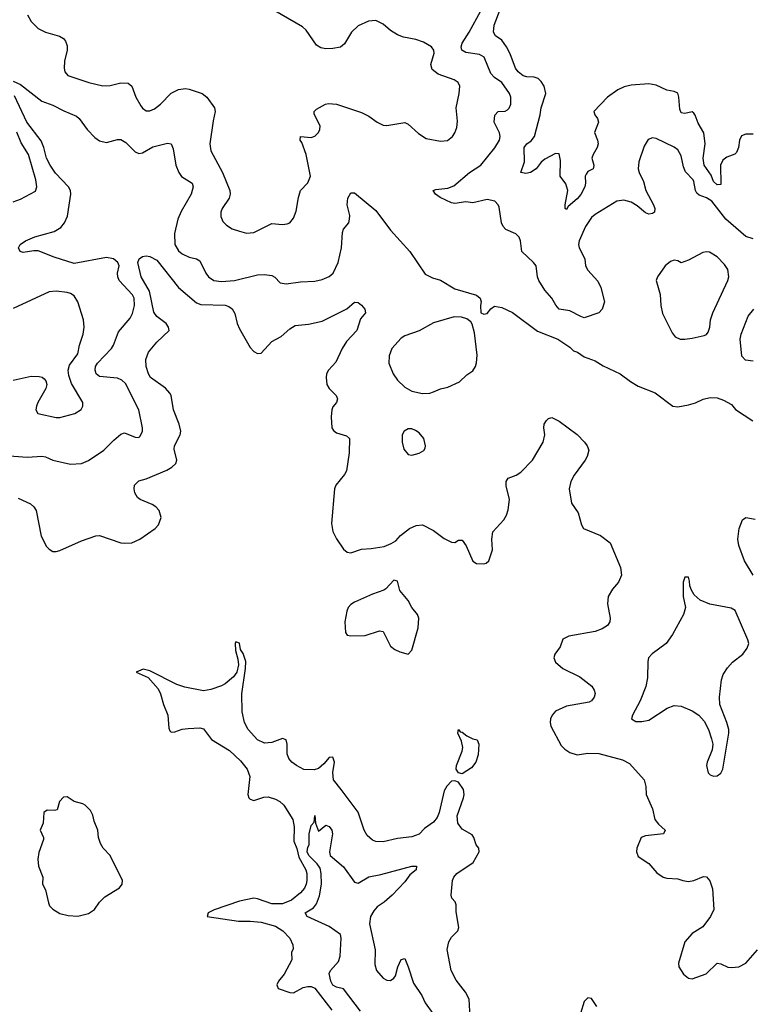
# Model space of a CAD drawing. Header units: inches. Extents: x 1449094 to 1618372, y 389908 to 534307.
# Tile 84 of 256: x 1470526 to 1474594, y 453202 to 458680. Entities that reach past the tile are written whole.
import ezdxf

# ---------------------------------------------------------------- set-up
doc = ezdxf.new("R2010")
doc.units = ezdxf.units.IN
doc.header["$MEASUREMENT"] = 0
doc.layers.add('B4475', color=7, linetype='Continuous')

msp = doc.modelspace()

# ---------------------------------------------------------------- linework, layer by layer
at = {"layer": 'B4475', "color": 5}
for points, elevation in [([(1470570, 458706.8), (1470590, 458670.7), (1470630, 458630.5), (1470670, 458610.5), (1470748, 458588), (1470770, 458574.8), (1470781.4, 458561.4), (1470790, 458534), (1470790.6, 458510.6), (1470774.9, 458450), (1470773.4, 458410), (1470778.4, 458390), (1470794, 458370), (1470911, 458330), (1470990, 458312.9), (1471030, 458313.8), (1471090, 458329.2), (1471130, 458327.7), (1471151, 458311), (1471172.3, 458250), (1471200.7, 458200.7), (1471210, 458187.7), (1471230, 458173.6), (1471250, 458173.2), (1471276.3, 458183.7), (1471311, 458210), (1471369.1, 458270.9), (1471410, 458291.3), (1471450, 458296.5), (1471470, 458294.4), (1471543, 458270), (1471568.9, 458250), (1471610.4, 458190), (1471614.9, 458170), (1471602.9, 458117.1), (1471584.6, 457990), (1471591, 457950), (1471655.5, 457830), (1471696.5, 457730), (1471699.1, 457710), (1471692.8, 457687.2), (1471653.7, 457630), (1471645.3, 457610), (1471645.7, 457585.7), (1471657.7, 457557.7), (1471677.5, 457537.5), (1471710, 457517.4), (1471750, 457503.1), (1471790, 457491.8), (1471830, 457496.5), (1471930, 457546.3), (1471990, 457541.3), (1472015.2, 457544.8), (1472030, 457550.8), (1472050, 457576), (1472066, 457614), (1472078, 457690), (1472089.7, 457730), (1472130, 457773.1), (1472144.7, 457810), (1472121.6, 457930), (1472097.4, 457997.3), (1472088, 458010), (1472089, 458030), (1472150, 458025.2), (1472170, 458032.2), (1472190, 458053.4), (1472197.7, 458070), (1472198.9, 458090), (1472166, 458154), (1472165.2, 458170), (1472178, 458182), (1472228.7, 458210), (1472245.4, 458214.6), (1472289.6, 458210.4), (1472430, 458163.1), (1472470, 458144.2), (1472517.1, 458110), (1472550, 458093.8), (1472571.3, 458091.3), (1472670, 458107.4), (1472690, 458099.5), (1472746.1, 458046.1), (1472790, 458019.6), (1472870, 458003.8), (1472907.5, 458007.5), (1472937, 458030), (1472949.7, 458050.3), (1472959.4, 458080.6), (1472964, 458116), (1472955.8, 458190), (1472974, 458270), (1472976.3, 458310), (1472967.3, 458330), (1472945.9, 458345.9), (1472857.1, 458377.1), (1472823.7, 458403.7), (1472815, 458430), (1472833.2, 458493.2), (1472832.4, 458510), (1472818.7, 458530), (1472775, 458555), (1472732, 458570), (1472663.6, 458583.6), (1472630, 458595.3), (1472590, 458620.9), (1472550, 458655.6), (1472510, 458675.1), (1472467.7, 458672.3), (1472410, 458645.1), (1472373.4, 458610), (1472334, 458546), (1472313, 458527), (1472270, 458519.2), (1472230, 458518.2), (1472203.9, 458523.9), (1472178.9, 458538.9), (1472121.4, 458621.4), (1472101, 458641), (1471897.8, 458757.8)], 660), ([(1474610, 457460.9), (1474570, 457474.6), (1474457.2, 457570), (1474379.4, 457670), (1474350, 457689.1), (1474310, 457703.4), (1474295.9, 457715.9), (1474288.6, 457730), (1474280.4, 457780.4), (1474276, 457790), (1474233.5, 457833.5), (1474222.1, 457862.1), (1474210, 457922.7), (1474190, 457956.3), (1474170, 457971.1), (1474070, 458019.5), (1474050, 458022.7), (1474025.5, 458014.5), (1474003.7, 457976.3), (1473973.4, 457890), (1473970.3, 457850.3), (1473974.9, 457830), (1473999.6, 457779.6), (1474012.2, 457730), (1474055, 457650), (1474062, 457630), (1474060.3, 457610), (1474050, 457601.1), (1474030, 457598.5), (1474010, 457606.2), (1473965, 457645), (1473930, 457664.7), (1473890, 457676.8), (1473850.2, 457669.8), (1473730, 457597.2), (1473710, 457579.8), (1473676.5, 457530), (1473641.5, 457450), (1473637.3, 457430), (1473641.3, 457410), (1473672.2, 457350), (1473677, 457310), (1473690, 457286), (1473745.1, 457225.1), (1473762.6, 457190), (1473782, 457110), (1473770.3, 457069.7), (1473750, 457049.5), (1473670, 457022), (1473650, 457028), (1473590, 457060.9), (1473530, 457069.2), (1473511.3, 457091.3), (1473489.6, 457130), (1473450, 457175.6), (1473417.2, 457230), (1473409.7, 457250), (1473402.4, 457310), (1473387.3, 457330), (1473322, 457390), (1473314, 457450), (1473306.6, 457470), (1473287.9, 457487.9), (1473233.6, 457513.6), (1473218.7, 457530), (1473208.3, 457550), (1473196.4, 457636.4), (1473191, 457651), (1473172.3, 457670), (1473130, 457679.8), (1473050, 457660.4), (1473010, 457667), (1472950, 457657.9), (1472930, 457661), (1472867.2, 457690), (1472842, 457710), (1472827.6, 457730), (1472844, 457736), (1472910, 457742.1), (1472944, 457756), (1473030, 457829.4), (1473093.1, 457870), (1473172.6, 457967.4), (1473198.4, 458010), (1473202.1, 458030), (1473198.7, 458050), (1473167.6, 458110), (1473171.5, 458148.5), (1473190, 458168.9), (1473230, 458172), (1473241.7, 458178.3), (1473251.8, 458188.2), (1473261.7, 458210), (1473261.4, 458250), (1473252.9, 458270), (1473210.8, 458330), (1473170, 458358.4), (1473150, 458380.4), (1473112, 458472), (1473086.4, 458486.4), (1473010, 458498.2), (1472988.1, 458510), (1472984.9, 458530), (1472989.2, 458550), (1473028.6, 458610), (1473094.1, 458730)], 640), ([(1474610, 458043.2), (1474570, 458042.9), (1474545.8, 458034.2), (1474533.4, 458010), (1474527.9, 457970), (1474517.9, 457942.1), (1474508.3, 457931.7), (1474464.2, 457915.8), (1474441.7, 457898.3), (1474428.6, 457870), (1474430, 457762.4), (1474410, 457760.6), (1474390, 457779.3), (1474376, 457816), (1474337.3, 457870), (1474331.4, 457910), (1474343.7, 457990), (1474334.8, 458050), (1474303.7, 458103.7), (1474288.1, 458148.1), (1474279.3, 458159.3), (1474270, 458166.9), (1474230, 458157.8), (1474210, 458162), (1474202.8, 458182.8), (1474197, 458250), (1474190, 458271.1), (1474170, 458280.3), (1474130, 458288.9), (1474070, 458315.7), (1474030, 458324), (1473930, 458316.8), (1473892.7, 458307.3), (1473855.9, 458290), (1473799.8, 458250), (1473722.3, 458170), (1473728, 458150), (1473743.2, 458130), (1473748.2, 458110), (1473726.7, 458053.3), (1473744, 458010), (1473747, 457990), (1473741.8, 457970), (1473719, 457930), (1473712.6, 457910), (1473723.1, 457870), (1473722, 457858), (1473719.1, 457850), (1473690, 457834.8), (1473679.6, 457820.4), (1473675, 457810), (1473677.3, 457770), (1473673.7, 457750), (1473650, 457707.4), (1473630, 457682.8), (1473579.9, 457640.1), (1473570, 457623.7), (1473563.7, 457630), (1473563, 457650), (1473577.7, 457730), (1473566.8, 457766.9), (1473536.5, 457810), (1473537, 457897), (1473530, 457934.5), (1473510, 457936.3), (1473450, 457903.5), (1473430, 457888.4), (1473401.2, 457850), (1473370, 457830.7), (1473344.7, 457824.7), (1473316, 457830), (1473336.2, 457890), (1473334.8, 457970), (1473349.7, 457990), (1473373.4, 458006.6), (1473393.6, 458030), (1473424.2, 458150), (1473429.8, 458190), (1473455.2, 458270), (1473445.7, 458310), (1473430, 458336.8), (1473412.8, 458352.8), (1473390, 458361.3), (1473350, 458363), (1473330, 458368.7), (1473302.1, 458390), (1473287.7, 458410), (1473257.3, 458490), (1473237, 458530), (1473210, 458565.5), (1473176.4, 458590), (1473164.1, 458610), (1473168.5, 458650), (1473202.2, 458737.8)], 620), ([(1470490, 458338.9), (1470530, 458320.3), (1470650, 458226), (1470710, 458204.4), (1470772.2, 458172.2), (1470843.4, 458143.4), (1470858.3, 458130), (1470902, 458070), (1470944.8, 458024.8), (1470970, 458006.4), (1471010, 457996.5), (1471070, 458013.4), (1471090, 458013.7), (1471117.6, 457997.6), (1471170, 457944.9), (1471190, 457935.5), (1471210, 457939.3), (1471268, 457972), (1471350, 457992.7), (1471370.3, 457990.3), (1471381.3, 457961.3), (1471396.5, 457870), (1471411.6, 457830), (1471427.9, 457807.9), (1471486.7, 457770), (1471492.8, 457750), (1471480.2, 457710), (1471426.2, 457613.8), (1471406.7, 457570), (1471388.5, 457490), (1471390.2, 457430), (1471410, 457393.4), (1471430, 457377.3), (1471470, 457358.2), (1471510, 457349), (1471530, 457337.6), (1471562.3, 457270), (1471578, 457250), (1471608, 457230), (1471650, 457224.1), (1471722, 457230), (1471850, 457260.2), (1471890, 457262.4), (1471930, 457256.5), (1471946.8, 457246.8), (1471976.9, 457216.9), (1472010, 457211.4), (1472090, 457221.6), (1472170, 457225.4), (1472210, 457234), (1472248.5, 457251.5), (1472270.8, 457270), (1472299.8, 457330), (1472318.3, 457410), (1472324.1, 457495.9), (1472330, 457514.4), (1472358.3, 457550), (1472363.5, 457570), (1472363.9, 457590), (1472349.8, 457650), (1472352.9, 457687.1), (1472370, 457717.3), (1472390, 457717.3), (1472510, 457619.1), (1472590.4, 457510), (1472697.7, 457390), (1472783.7, 457263.7), (1472824.4, 457244.4), (1472870, 457230.4), (1472950, 457182), (1473070, 457146.8), (1473091, 457130), (1473096, 457110), (1473091.3, 457090), (1473094, 457050), (1473110, 457042), (1473130, 457044.7), (1473149, 457071), (1473170, 457086), (1473210, 457078), (1473270, 457050.4), (1473410, 456946.4), (1473522.4, 456902.4), (1473590, 456858), (1473610, 456838), (1473632, 456830), (1473670, 456804.7), (1473730, 456782.8), (1473774.6, 456754.6), (1473870, 456710.6), (1473926.7, 456666.7), (1473970, 456642), (1474063.9, 456603.9), (1474162, 456530), (1474190, 456526.8), (1474250, 456537.3), (1474290, 456547.7), (1474331.7, 456568.3), (1474370, 456578), (1474410, 456576.3), (1474444.1, 456564.1), (1474490, 456538.8), (1474511.7, 456511.7), (1474608.8, 456448.8)], 640), ([(1470417.2, 456257.2), (1470570, 456245.5), (1470650, 456251.6), (1470670, 456247.4), (1470710, 456229), (1470810, 456206.7), (1470870, 456211.6), (1470910, 456227), (1470995.4, 456284.6), (1471050, 456341.6), (1471090, 456374.4), (1471110, 456381.6), (1471170, 456358), (1471190, 456354.8), (1471197.6, 456362.4), (1471209.4, 456390), (1471209.6, 456410), (1471189.8, 456510), (1471115.2, 456655.2), (1471095, 456675), (1471070, 456685.2), (1470970, 456695.5), (1470952.1, 456710), (1470946.6, 456730), (1470949, 456750), (1470959.8, 456770), (1471037.1, 456850), (1471048.9, 456870), (1471076.1, 456943.9), (1471141.2, 457018.8), (1471154.1, 457045.9), (1471165.4, 457090), (1471163.7, 457130), (1471153.8, 457150), (1471080.7, 457230), (1471072.2, 457250), (1471071.4, 457270), (1471079.4, 457310), (1471072.5, 457330), (1471049.5, 457350), (1471010, 457357), (1470830, 457324), (1470718.5, 457358.5), (1470630, 457393.3), (1470605.4, 457394.6), (1470545.1, 457385.1), (1470529.7, 457389.7), (1470519.5, 457410), (1470529.4, 457430), (1470559.3, 457450), (1470610, 457472.4), (1470718, 457502), (1470755.3, 457524.7), (1470775.4, 457550), (1470793.2, 457586.8), (1470811.9, 457710), (1470808.3, 457730), (1470798.1, 457750), (1470726.4, 457826.4), (1470695.9, 457870), (1470676.1, 457910), (1470660.9, 457970), (1470645.9, 458005.9), (1470565.1, 458110), (1470496.9, 458256.9)], 640), ([(1470490, 457667.2), (1470530, 457681.7), (1470614.6, 457725.4), (1470620.9, 457750), (1470615.7, 457790), (1470575, 457930), (1470534.7, 457994.7), (1470510, 458053.5)], 660), ([(1470517.8, 456017.8), (1470586.9, 455986.9), (1470605.7, 455970), (1470618, 455950), (1470645.8, 455805.8), (1470675.5, 455750), (1470690, 455733.4), (1470710, 455721.6), (1470730, 455720.5), (1470750, 455726), (1470870, 455780.3), (1470950, 455808.4), (1470970, 455810.5), (1471090, 455770.3), (1471110, 455767.9), (1471150, 455770.2), (1471194.7, 455790), (1471280.7, 455850), (1471299.5, 455870), (1471314.5, 455910), (1471302.9, 455950), (1471285.1, 455970), (1471263.5, 455983.5), (1471197.2, 456010), (1471182, 456022), (1471167, 456047), (1471162.9, 456070), (1471166, 456090), (1471190, 456114), (1471230, 456125.2), (1471345.4, 456174.6), (1471373.3, 456190), (1471395.1, 456210), (1471400.5, 456230), (1471385.6, 456290), (1471388.9, 456310), (1471420.2, 456370), (1471422.6, 456390), (1471414, 456430), (1471382.4, 456510), (1471369.7, 456589.7), (1471362.9, 456602.9), (1471337.6, 456630), (1471255.4, 456690), (1471243.8, 456710), (1471231, 456750), (1471228.4, 456790), (1471243.5, 456830), (1471290, 456886), (1471359.3, 456950), (1471354.3, 456970), (1471342.6, 456990), (1471290, 457028.8), (1471273.8, 457053.8), (1471248.3, 457170), (1471202, 457250), (1471184.7, 457330), (1471190.7, 457350), (1471210, 457361.7), (1471230, 457365.5), (1471250, 457362), (1471290, 457342), (1471410, 457190.2), (1471510, 457105.2), (1471534.7, 457094.7), (1471670, 457091.8), (1471690, 457085.2), (1471710, 457071.5), (1471724.7, 457044.7), (1471737.2, 456990), (1471750, 456959.3), (1471810, 456857.1), (1471830, 456834.4), (1471850, 456822.4), (1471870, 456824.9), (1471930, 456890.4), (1471982.7, 456917.3), (1472030, 456960.3), (1472060.6, 456979.4), (1472134.1, 456985.9), (1472210, 457003.7), (1472348.5, 457071.5), (1472390, 457108.2), (1472410, 457106), (1472430, 457092.4), (1472448.4, 457070), (1472452.4, 457050), (1472423.8, 457016.2), (1472404.2, 456950), (1472346.5, 456890), (1472322, 456850), (1472286.1, 456773.9), (1472245.7, 456730), (1472235.3, 456710), (1472232.2, 456690), (1472237, 456650), (1472250, 456628.5), (1472288.4, 456590), (1472296.4, 456570), (1472290.4, 456550), (1472270, 456526.6), (1472264.2, 456510), (1472259.8, 456470), (1472264.6, 456410), (1472274.4, 456394.4), (1472290, 456381.8), (1472345.4, 456365.4), (1472362.4, 456350), (1472360.6, 456270), (1472345.5, 456170), (1472335.2, 456150), (1472286.9, 456090), (1472279.1, 456070), (1472263.2, 455876.8), (1472270, 455833.4), (1472290, 455791.8), (1472330, 455734), (1472350, 455717), (1472370, 455713.4), (1472430, 455733.4), (1472482.7, 455737.3), (1472555.3, 455750), (1472595.1, 455764.9), (1472620.1, 455779.9), (1472646.6, 455810), (1472697.2, 455850), (1472733.9, 455866.1), (1472770, 455870.4), (1472830, 455838.7), (1472890, 455794), (1472930, 455772.4), (1472950, 455770.6), (1472970, 455784), (1472990, 455784.9), (1473013.1, 455753.1), (1473050, 455668.3), (1473070, 455654.4), (1473108.1, 455651.9), (1473123.6, 455656.4), (1473139.3, 455670), (1473159.3, 455730), (1473154.5, 455790), (1473160.9, 455830), (1473221.8, 455898.2), (1473236.4, 455923.6), (1473246.1, 455953.9), (1473252.6, 456010), (1473234, 456086), (1473234, 456110), (1473246, 456130), (1473290, 456146.3), (1473317.3, 456162.7), (1473382, 456230), (1473440.7, 456330), (1473449.5, 456370), (1473444.5, 456410), (1473447, 456430), (1473459, 456450), (1473470, 456461), (1473490, 456466.8), (1473530, 456447.3), (1473630, 456372.7), (1473670.7, 456330), (1473686, 456310), (1473694.4, 456285.6), (1473686, 456250), (1473674.8, 456230), (1473614.1, 456145.9), (1473594.4, 456110), (1473586.4, 456070), (1473599.3, 455990), (1473635.6, 455935.6), (1473654, 455870), (1473666, 455850), (1473761, 455810), (1473814, 455770), (1473872.3, 455632.3), (1473876.4, 455590), (1473861.1, 455550), (1473827.4, 455512.6), (1473802.8, 455470), (1473798.5, 455430), (1473814.6, 455350), (1473812, 455330), (1473798.4, 455310), (1473770, 455291.2), (1473730, 455276.8), (1473584.7, 455250), (1473550, 455234), (1473536, 455190), (1473506, 455150), (1473501, 455130), (1473510, 455106), (1473550.5, 455070.5), (1473644.4, 455024.4), (1473711.7, 454971.7), (1473725.3, 454950), (1473730.3, 454930.3), (1473724.4, 454910), (1473710.7, 454890), (1473696.7, 454883.3), (1473570, 454860.9), (1473510, 454832.6), (1473490.3, 454810), (1473481.5, 454790), (1473479, 454770), (1473482.8, 454750), (1473541.9, 454641.9), (1473561.9, 454621.9), (1473590, 454603.6), (1473630, 454590.2), (1473690, 454599.7), (1473750, 454597.4), (1473881.8, 454561.8), (1473921.2, 454541.2), (1474003.8, 454450), (1474013, 454413), (1474014, 454370), (1474049.2, 454290), (1474062.7, 454230), (1474083.3, 454203.3), (1474120.3, 454170), (1474110.8, 454150), (1474010, 454139.8), (1473986.7, 454130), (1473963.1, 454070), (1473960.4, 454050), (1473970, 454024.9), (1474030, 453984.4), (1474073.9, 453933.9), (1474110, 453908.5), (1474130, 453903.1), (1474190, 453900.4), (1474218, 453890), (1474250, 453884.9), (1474279, 453890), (1474333.4, 453913.4), (1474350.5, 453910.5), (1474368.7, 453888.7), (1474384, 453844), (1474390.3, 453730), (1474373.1, 453690), (1474330, 453633), (1474270, 453596), (1474229.3, 453550), (1474194.1, 453430), (1474196.4, 453410), (1474222.5, 453370), (1474250, 453346.4), (1474270, 453342.7), (1474348.8, 453371.2), (1474410, 453430.4), (1474430, 453427.7), (1474470, 453408), (1474490, 453406), (1474530, 453410.4), (1474570, 453430.4), (1474635.2, 453504.8)], 620), ([(1470490, 456675.2), (1470590, 456697.2), (1470635.2, 456695.2), (1470651.2, 456691.2), (1470662.3, 456682.3), (1470672.2, 456670), (1470676.5, 456650), (1470671.4, 456628.6), (1470627.2, 456550), (1470620.4, 456530), (1470616.3, 456510), (1470627.3, 456490), (1470730, 456467), (1470750, 456467.2), (1470834, 456490), (1470868.1, 456511.9), (1470876.9, 456530), (1470876.9, 456550), (1470815.2, 456655.2), (1470800.7, 456700.7), (1470796.8, 456730), (1470802.8, 456757.2), (1470850, 456820.7), (1470859.8, 456870), (1470879.8, 456930), (1470885.1, 456970), (1470881.1, 457010), (1470849.7, 457110), (1470830, 457144.5), (1470810, 457157.4), (1470790, 457162.6), (1470730, 457169.7), (1470690, 457165.4), (1470490, 457073.6)], 660), ([(1474610, 456779.7), (1474566.6, 456786.6), (1474547.3, 456807.3), (1474538.2, 456901.8), (1474543.8, 456930), (1474583.1, 457030), (1474613.7, 457070)], 640), ([(1474611.1, 455590), (1474561.6, 455670), (1474530, 455755.3), (1474524.2, 455790), (1474531.8, 455850), (1474550, 455898), (1474570, 455910.8), (1474621.1, 455901.1)], 620), ([(1473033.6, 453130), (1473028.3, 453230), (1473008.9, 453268.9), (1472956.6, 453336.6), (1472929, 453390), (1472906.4, 453506.4), (1472915.8, 453550), (1472930, 453576), (1472966, 453610), (1472970.8, 453630), (1472957.3, 453717.3), (1472955.8, 453755.8), (1472951.5, 453771.5), (1472931.8, 453791.8), (1472928.2, 453808.2), (1472936.9, 453890), (1472944.2, 453910), (1472960.3, 453930), (1473050.3, 453990), (1473085.5, 454050), (1473083, 454070), (1473067, 454090), (1473055.3, 454130), (1473045.6, 454145.6), (1472990, 454176.8), (1472966.3, 454210), (1472962.9, 454250), (1472997, 454350), (1473001.4, 454370), (1472997.6, 454397.6), (1472970, 454438), (1472950, 454445.4), (1472930, 454443.2), (1472904.3, 454415.7), (1472889.5, 454390), (1472861.5, 454270), (1472850, 454241.5), (1472830, 454214.8), (1472780.5, 454179.5), (1472750, 454149.4), (1472710, 454134.1), (1472630, 454124.3), (1472550, 454105.4), (1472510, 454107.3), (1472490, 454115.5), (1472461.9, 454141.9), (1472443.5, 454170), (1472410, 454270.2), (1472317.1, 454397.1), (1472273, 454450), (1472268.9, 454491.1), (1472279.3, 454550), (1472270, 454577.6), (1472250, 454574.6), (1472220.3, 454539.7), (1472190, 454514.3), (1472166.4, 454506.4), (1472109.1, 454509.1), (1472067.9, 454530), (1472042.2, 454550), (1472025.6, 454570), (1472015.6, 454595.6), (1472015.6, 454650), (1472010, 454674), (1471990, 454680.2), (1471930, 454657.7), (1471890, 454654.6), (1471850, 454673.2), (1471798.6, 454730), (1471777.2, 454770), (1471764.7, 454830), (1471762.8, 454930), (1471784.3, 455070), (1471785, 455110), (1471770, 455154.4), (1471755.9, 455175.9), (1471750, 455210.6), (1471730, 455219.3), (1471726.2, 455210), (1471727.2, 455170), (1471741.3, 455121.3), (1471745, 455090), (1471736, 455050), (1471715.9, 455024.1), (1471670, 454985.4), (1471650, 454974), (1471590, 454954.2), (1471550, 454946.5), (1471445.5, 454965.5), (1471401.2, 454981.2), (1471250, 455056.5), (1471212.9, 455067.1), (1471175.3, 455050), (1471240.9, 455020.9), (1471297, 454957), (1471310.7, 454930), (1471327.2, 454870), (1471350.8, 454810), (1471357.4, 454737.4), (1471362.7, 454722.7), (1471370, 454716.2), (1471390, 454717.4), (1471430, 454731.9), (1471463.4, 454736.6), (1471530, 454740.4), (1471550, 454733.7), (1471594.6, 454674.6), (1471694.9, 454614.9), (1471755.9, 454555.9), (1471792.6, 454510), (1471807, 454470), (1471796.8, 454370), (1471803, 454350), (1471810, 454342.4), (1471830, 454335.1), (1471886.5, 454353.5), (1471910, 454355.4), (1471950, 454344), (1471974.8, 454330), (1471997.4, 454310), (1472047.2, 454230), (1472054.8, 454190), (1472052.9, 454110), (1472070, 454068.5), (1472081.4, 454021.4), (1472119.7, 453950), (1472125.2, 453930), (1472125.7, 453890), (1472121.1, 453870), (1472111.2, 453848.8), (1472090, 453821.2), (1472039.6, 453780.4), (1471990, 453760.1), (1471930, 453760.5), (1471850, 453789.4), (1471830, 453791.6), (1471750, 453776.2), (1471610, 453727.6), (1471576.2, 453710), (1471569.6, 453690), (1471744.2, 453664.2), (1471810, 453664.7), (1471870, 453659), (1471950, 453636.9), (1471991.6, 453610), (1472030.8, 453570), (1472047.2, 453532.8), (1472049.5, 453510.5), (1472039, 453490), (1472041.2, 453450), (1471999.4, 453370), (1471966.4, 453330), (1471958, 453310), (1471966, 453290), (1472030, 453267.7), (1472050, 453266.3), (1472105.3, 453294.7), (1472130, 453301.6), (1472150, 453301.8), (1472170, 453292.3), (1472264.1, 453170)], 580), ([(1472423.6, 453163.6), (1472330, 453287.2), (1472290, 453297.7), (1472270, 453309), (1472259.3, 453330), (1472250, 453373.4), (1472257.7, 453390), (1472300.7, 453439.3), (1472310.8, 453470), (1472316.9, 453570), (1472312.6, 453590), (1472250, 453634.5), (1472127, 453690), (1472116.2, 453710), (1472161.8, 453738.2), (1472178.7, 453761.3), (1472195.4, 453804.6), (1472206.7, 453870), (1472205.6, 453930), (1472199.1, 453959.1), (1472183.4, 453983.4), (1472136, 454030), (1472126.5, 454050), (1472130, 454076.4), (1472137.2, 454090), (1472138.5, 454150), (1472150, 454196), (1472165.6, 454214.4), (1472170, 454252), (1472174, 454210), (1472190, 454164.7), (1472230, 454198), (1472250, 454191), (1472264, 454170), (1472267.3, 454150), (1472250.6, 454050.6), (1472254.8, 454030), (1472330, 453967.3), (1472390, 453881), (1472410, 453876), (1472470, 453910.3), (1472536.4, 453923.6), (1472710, 453970.3), (1472736, 453970), (1472734, 453950), (1472697.7, 453922.3), (1472670, 453883), (1472601.1, 453810), (1472556.5, 453770), (1472516.4, 453743.6), (1472497.2, 453722.8), (1472480.2, 453690), (1472474.8, 453650), (1472505, 453505), (1472504.2, 453424.2), (1472512.6, 453390), (1472550, 453347.1), (1472570, 453335.9), (1472590, 453334.7), (1472610, 453347.2), (1472618.9, 453361.1), (1472631.3, 453410), (1472650, 453450.6), (1472670, 453456), (1472690, 453411), (1472718.7, 453318.7), (1472764.9, 453250), (1472783.1, 453210), (1472827.2, 453150)], 560), ([(1473740.3, 453190), (1473710, 453234.9), (1473690, 453237), (1473670, 453218.4), (1473649.1, 453150.9)], 580)]:
    msp.add_lwpolyline(points, dxfattribs=dict(at, elevation=elevation))
for points, elevation in [([(1474350, 457389.5), (1474330, 457385.6), (1474250, 457342.6), (1474210, 457327), (1474190, 457339), (1474170, 457342.7), (1474150, 457334.5), (1474120.7, 457310), (1474077.3, 457250), (1474070.7, 457230), (1474092.1, 457152.1), (1474095.8, 457090), (1474104.9, 457044.9), (1474158.7, 456938.7), (1474176, 456916), (1474202.9, 456902.9), (1474230, 456902), (1474270, 456908.5), (1474337.1, 456922.9), (1474350, 456928.2), (1474358.8, 456941.2), (1474369.6, 456970), (1474373.3, 457010), (1474386, 457050), (1474469.7, 457230), (1474474.7, 457250), (1474469.6, 457290), (1474450, 457318), (1474410, 457360.9), (1474367.2, 457387.2)], 660), ([(1472946, 457026), (1472830, 456994), (1472750, 456949), (1472670, 456921.2), (1472650, 456907.3), (1472598.3, 456850), (1472583.7, 456810), (1472581.3, 456770), (1472604.9, 456710), (1472630, 456674), (1472670, 456635.3), (1472710, 456613.1), (1472770, 456600.2), (1472810, 456602.7), (1472830, 456608.9), (1472870, 456626.5), (1472910, 456635.6), (1472975.1, 456664.9), (1473015.4, 456704.6), (1473050, 456726.7), (1473063.5, 456750), (1473069.9, 456770.1), (1473072.9, 456812.9), (1473058.8, 456938.8), (1473046.2, 456986.2), (1473038.7, 456998.7), (1473015.8, 457015.8), (1472985.9, 457025.9)], 640), ([(1472710, 456404.5), (1472690, 456404.5), (1472667.3, 456390), (1472655.5, 456370), (1472655.5, 456330), (1472665.5, 456290), (1472690, 456260.7), (1472710, 456257.3), (1472750, 456267.7), (1472776.2, 456283.8), (1472783.7, 456296.3), (1472786.6, 456310), (1472776.9, 456350), (1472750, 456380.7), (1472730, 456394.5)], 640), ([(1474250, 455578), (1474230, 455578), (1474221, 455550), (1474220.5, 455470), (1474233.4, 455410), (1474222, 455370), (1474160.5, 455259.5), (1474125.3, 455210), (1474047.9, 455152.1), (1474028.1, 455130), (1474023, 455110), (1474022.4, 455017.6), (1474013.1, 454970), (1473981.5, 454890), (1473937.6, 454810), (1473933.4, 454790), (1473956.1, 454776.1), (1473990, 454776), (1474030, 454783.6), (1474131, 454849), (1474170, 454864.4), (1474210, 454861.3), (1474270, 454834.9), (1474307.3, 454810), (1474337.3, 454777.3), (1474362, 454730), (1474378.4, 454678.4), (1474384.9, 454650), (1474382.5, 454617.5), (1474353.4, 454550), (1474350.7, 454530.7), (1474358.8, 454490), (1474370, 454478.8), (1474390, 454470.7), (1474410, 454474), (1474430, 454487.3), (1474440.9, 454510), (1474474, 454710), (1474474, 454730), (1474464.5, 454770), (1474424, 454870), (1474422, 454910), (1474433.3, 455006.7), (1474443.7, 455036.3), (1474466.8, 455073.1), (1474494.6, 455105.4), (1474553.3, 455150), (1474577, 455183), (1474585.6, 455210), (1474581.3, 455230), (1474510, 455392.8), (1474486.8, 455406.8), (1474368.7, 455428.7), (1474315.1, 455450), (1474281, 455481), (1474266, 455506), (1474257.2, 455530), (1474256.5, 455556.5)], 640), ([(1472610, 455561.2), (1472565.8, 455514.2), (1472553.4, 455506.6), (1472490, 455484.5), (1472390, 455439.3), (1472370, 455427.1), (1472355.8, 455410), (1472346.9, 455390), (1472337.3, 455330), (1472340.4, 455270), (1472350, 455256.3), (1472370, 455252.7), (1472450, 455254.4), (1472530, 455280.3), (1472550, 455275.5), (1472590, 455194), (1472615.5, 455175.5), (1472643, 455163), (1472690, 455150.8), (1472710, 455172), (1472744.1, 455295.9), (1472749.3, 455350), (1472741.2, 455370), (1472709.3, 455410), (1472690, 455449.2), (1472643.7, 455503.7), (1472630, 455555.3)], 620), ([(1472990, 454484.8), (1472968.9, 454488.9), (1472957.3, 454510), (1472958.5, 454530), (1472989.8, 454609.8), (1472993.7, 454630), (1472985.6, 454665.6), (1472966, 454710), (1472969.6, 454730.4), (1472978.5, 454718.5), (1472990, 454716), (1473015.7, 454695.7), (1473050, 454678.9), (1473073.7, 454673.7), (1473083, 454650), (1473078.5, 454590), (1473065.4, 454550), (1473042.3, 454517.7)], 580), ([(1470790, 454356.2), (1470770, 454355.1), (1470748.2, 454330), (1470735.5, 454284.5), (1470719.9, 454280.1), (1470678.5, 454281.5), (1470660.7, 454270), (1470656.4, 454210), (1470640.7, 454170), (1470658.8, 454130), (1470658, 454118), (1470632.6, 454047.4), (1470627, 454010), (1470630.3, 453970.2), (1470654.9, 453910), (1470654, 453870), (1470670, 453838), (1470686.1, 453766.1), (1470692.7, 453750), (1470710, 453730.5), (1470750, 453707.6), (1470795.3, 453695.3), (1470850, 453692.7), (1470910, 453707), (1470942.6, 453730), (1470969.7, 453770), (1470999.4, 453800.6), (1471082, 453850), (1471097.6, 453870), (1471099.6, 453890), (1471029.6, 454029.6), (1470991.4, 454071.4), (1470975.8, 454095.8), (1470965.1, 454130), (1470960.7, 454170), (1470940.7, 454220.7), (1470933.7, 454253.7), (1470919.6, 454279.6), (1470890, 454309.6), (1470877, 454317), (1470829.5, 454329.5)], 620)]:
    msp.add_lwpolyline(points, close=True, dxfattribs=dict(at, elevation=elevation))

doc.saveas('drawing.dxf')
